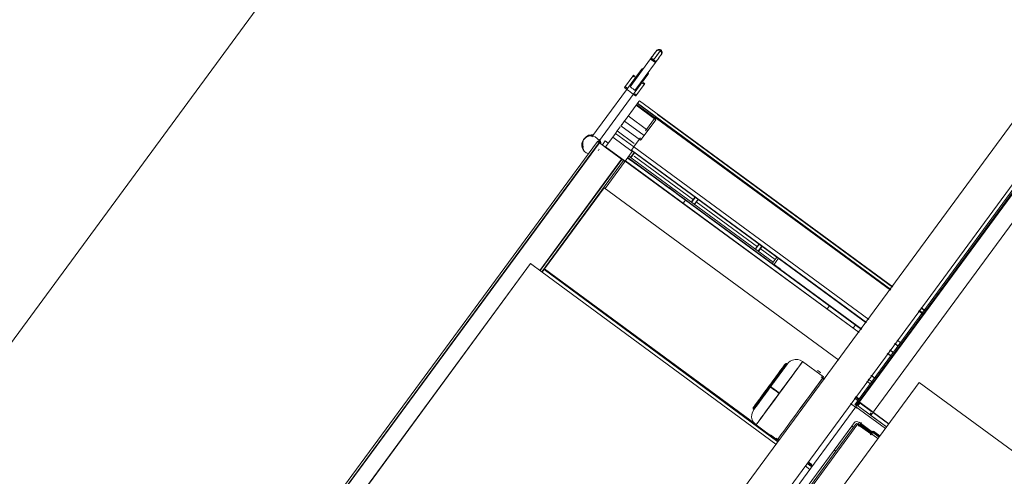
# Model space of a CAD drawing. Header units: metres. Extents: x 135583 to 135939, y 457896 to 458258.
# Tile 202 of 256: x 135781.67 to 135784.1, y 457902 to 457903.13. Entities that reach past the tile are written whole.
import ezdxf

# ---------------------------------------------------------------- set-up
doc = ezdxf.new("R2010")
doc.units = ezdxf.units.M
doc.linetypes.add('Hidden', pattern=[4, 2, -2])
doc.layers.add('NIEUWE INSTALLATIE', color=250, linetype='Continuous', lineweight=0)

msp = doc.modelspace()

# ---------------------------------------------------------------- linework, layer by layer
at = {"layer": 'NIEUWE INSTALLATIE'}
for p, q in [((135779.0874, 457898.8427), (135787.5244, 457910.3266)), ((135779.0874, 457898.8427), (135787.5244, 457910.3266)), ((135785.3893, 457904.6065), (135783.4546, 457901.9732)), ((135783.5271, 457901.9199), (135785.4618, 457904.5532)), ((135783.226, 457903.0317), (135783.1756, 457902.9632)), ((135783.2036, 457903.0055), (135783.0815, 457902.8394)), ((135783.1877, 457902.9543), (135783.2381, 457903.0228)), ((135783.2052, 457903.0077), (135783.2036, 457903.0056)), ((135783.0977, 457902.8275), (135783.2197, 457902.9937)), ((135783.1825, 457902.9894), (135783.1618, 457902.9612)), ((135783.1841, 457902.9916), (135783.1825, 457902.9895)), ((135783.2198, 457902.9937), (135783.2213, 457902.9959)), ((135783.19, 457902.9405), (135783.2107, 457902.9687)), ((135783.2107, 457902.9687), (135783.2123, 457902.9709)), ((135783.162, 457902.8787), (135783.1905, 457902.9175)), ((135783.1905, 457902.9175), (135783.2388, 457902.882)), ((135783.1938, 457902.9221), (135783.1918, 457902.9193)), ((135783.1918, 457902.9194), (135783.2402, 457902.8839)), ((135783.194, 457902.9223), (135783.1938, 457902.9221)), ((135783.1938, 457902.9221), (135783.8178, 457902.4636)), ((135783.194, 457902.9223), (135783.1987, 457902.9287)), ((135783.818, 457902.4638), (135783.194, 457902.9223)), ((135783.8228, 457902.4703), (135783.1987, 457902.9287)), ((135783.2194, 457902.8556), (135783.171, 457902.8911)), ((135783.2388, 457902.882), (135783.2103, 457902.8432)), ((135783.2134, 457902.8542), (135783.2381, 457902.8878)), ((135783.817, 457902.4625), (135783.2381, 457902.8878)), ((135783.2409, 457902.8849), (135783.8166, 457902.4619)), ((135783.2432, 457902.8948), (135783.8222, 457902.4694)), ((135783.1516, 457902.8646), (135783.1441, 457902.8544)), ((135783.1619, 457902.8787), (135783.1533, 457902.8669)), ((135783.1533, 457902.8669), (135783.2016, 457902.8314)), ((135783.162, 457902.8787), (135783.2103, 457902.8432)), ((135783.0618, 457902.8335), (135783.0613, 457902.8329)), ((135783.0634, 457902.8357), (135783.0629, 457902.8351)), ((135783.1329, 457902.8392), (135783.1152, 457902.8151)), ((135783.1395, 457902.8482), (135783.1329, 457902.8392)), ((135783.1812, 457902.8036), (135783.1329, 457902.8392)), ((135783.1441, 457902.8544), (135783.1395, 457902.8482)), ((135783.1395, 457902.8482), (135783.1846, 457902.815)), ((135783.1859, 457902.8237), (135783.1441, 457902.8544)), ((135783.1859, 457902.8167), (135783.2011, 457902.8374)), ((135783.2016, 457902.8314), (135783.2103, 457902.8431)), ((135783.2043, 457902.835), (135783.2016, 457902.8314)), ((135779.5429, 457897.9933), (135783.0953, 457902.8285)), ((135783.0993, 457902.8255), (135779.547, 457897.9903)), ((135779.5478, 457897.9897), (135783.1001, 457902.8249)), ((135783.0953, 457902.8286), (135783.0956, 457902.8289)), ((135783.0991, 457902.8084), (135783.0996, 457902.8091)), ((135783.1001, 457902.8249), (135783.1549, 457902.7847)), ((135783.1004, 457902.8253), (135783.1552, 457902.7851)), ((135783.1077, 457902.82), (135783.1147, 457902.8296)), ((135783.1146, 457902.8143), (135783.163, 457902.7787)), ((135783.1219, 457902.8243), (135783.1147, 457902.8296)), ((135783.1152, 457902.8151), (135783.1635, 457902.7796)), ((135783.1789, 457902.8072), (135783.1848, 457902.8152)), ((135783.1789, 457902.8072), (135783.1848, 457902.8152)), ((135783.7636, 457902.39), (135783.1848, 457902.8152)), ((135782.9536, 457902.5107), (135783.1549, 457902.7847)), ((135783.0975, 457902.8062), (135783.098, 457902.8069)), ((135783.1635, 457902.7796), (135783.1812, 457902.8036)), ((135783.2729, 457902.7126), (135783.1699, 457902.7883)), ((135783.7459, 457902.3659), (135783.1703, 457902.7887)), ((135783.5279, 457902.5307), (135783.1725, 457902.7918)), ((135783.1765, 457902.7888), (135783.1859, 457902.8015)), ((135783.1774, 457902.7882), (135783.1859, 457902.7998)), ((135783.7577, 457902.3819), (135783.1789, 457902.8072)), ((135783.7577, 457902.3819), (135783.1789, 457902.8072)), ((135783.1812, 457902.8036), (135783.1817, 457902.8043)), ((135783.1817, 457902.8043), (135783.7573, 457902.3814)), ((135783.1836, 457902.7973), (135783.1845, 457902.7979)), ((135783.332, 457902.6845), (135783.1859, 457902.7919)), ((135782.9544, 457902.5101), (135783.1557, 457902.7841)), ((135783.1598, 457902.7811), (135782.9584, 457902.5071)), ((135783.1635, 457902.7796), (135783.1143, 457902.7125)), ((135783.1587, 457902.7826), (135783.16, 457902.7815)), ((135783.16, 457902.7815), (135783.1598, 457902.7812)), ((135783.16, 457902.7814), (135783.1632, 457902.7791)), ((135783.163, 457902.7787), (135783.1635, 457902.7796)), ((135783.7395, 457902.3573), (135783.164, 457902.7801)), ((135783.7398, 457902.3577), (135783.1643, 457902.7805)), ((135784.1593, 457902.7566), (135783.7335, 457902.1772)), ((135784.1504, 457902.7531), (135783.7354, 457902.1881)), ((135783.7386, 457902.1874), (135784.1536, 457902.7524)), ((135782.9648, 457902.5141), (135783.1118, 457902.7142)), ((135783.1118, 457902.7142), (135783.6897, 457902.2897)), ((135783.2722, 457902.7147), (135783.2718, 457902.7141)), ((135783.288, 457902.7023), (135783.2718, 457902.7141)), ((135783.2883, 457902.7028), (135783.2722, 457902.7147)), ((135783.7674, 457902.1523), (135784.1931, 457902.7318)), ((135783.2883, 457902.7028), (135783.288, 457902.7023)), ((135783.336, 457902.6917), (135783.3264, 457902.6787)), ((135783.3272, 457902.6781), (135783.3368, 457902.6911)), ((135783.3336, 457902.6884), (135783.3332, 457902.6874)), ((135783.3061, 457902.6763), (135783.3118, 457902.684)), ((135783.3118, 457902.684), (135783.7455, 457902.3654)), ((135783.3337, 457902.6733), (135783.3433, 457902.6864)), ((135783.3345, 457902.6728), (135783.3441, 457902.6858)), ((135783.4891, 457902.5691), (135783.3384, 457902.6798)), ((135783.3408, 457902.6818), (135783.3416, 457902.6824)), ((135783.4932, 457902.5763), (135783.4836, 457902.5632)), ((135783.4844, 457902.5626), (135783.494, 457902.5757)), ((135783.4907, 457902.5729), (135783.4904, 457902.5719)), ((135783.4908, 457902.5579), (135783.5004, 457902.571)), ((135783.4917, 457902.5573), (135783.5012, 457902.5704)), ((135783.4979, 457902.5664), (135783.4988, 457902.567)), ((135783.5327, 457902.5371), (135783.4956, 457902.5643)), ((135783.5327, 457902.5371), (135783.5375, 457902.5437)), ((135781.7467, 457900.9156), (135782.9308, 457902.5274)), ((135781.7468, 457900.9156), (135782.9309, 457902.5273)), ((135782.9308, 457902.5274), (135782.9592, 457902.5065)), ((135782.9308, 457902.5274), (135782.9309, 457902.5273)), ((135783.5255, 457902.5274), (135783.5279, 457902.5307)), ((135783.5279, 457902.5307), (135783.5327, 457902.5371)), ((135783.5415, 457902.5408), (135783.5297, 457902.5247)), ((135783.5301, 457902.5252), (135783.5297, 457902.5247)), ((135783.5458, 457902.5128), (135783.5297, 457902.5247)), ((135783.5462, 457902.5134), (135783.5301, 457902.5252)), ((135782.9639, 457902.5129), (135782.9592, 457902.5065)), ((135782.9592, 457902.5065), (135783.5347, 457902.0821)), ((135782.9648, 457902.5141), (135782.9639, 457902.5129)), ((135782.9639, 457902.5129), (135783.5394, 457902.0885)), ((135783.4865, 457902.1308), (135782.9648, 457902.5141)), ((135783.4865, 457902.1308), (135782.9648, 457902.5141)), ((135783.5462, 457902.5134), (135783.5458, 457902.5128)), ((135783.6664, 457902.4235), (135783.6607, 457902.4158)), ((135783.6669, 457902.4243), (135783.6664, 457902.4235)), ((135783.7314, 457902.3769), (135783.6669, 457902.4243)), ((135783.886, 457902.4109), (135783.8969, 457902.4029)), ((135783.8973, 457902.4035), (135783.8864, 457902.4115)), ((135783.8872, 457902.4126), (135783.8981, 457902.4046)), ((135783.8983, 457902.4048), (135783.8874, 457902.4128)), ((135783.8915, 457902.4185), (135783.9025, 457902.4105)), ((135783.9031, 457902.4113), (135783.8921, 457902.4193)), ((135783.7308, 457902.3762), (135783.7252, 457902.3685)), ((135783.7314, 457902.3769), (135783.7308, 457902.3762)), ((135783.2247, 457902.3221), (135783.218, 457902.327)), ((135783.8268, 457902.3303), (135783.836, 457902.3236)), ((135783.8364, 457902.3241), (135783.8272, 457902.3309)), ((135783.8364, 457902.3241), (135783.8272, 457902.3309)), ((135783.8423, 457902.3322), (135783.8331, 457902.3389)), ((135783.8182, 457902.2994), (135783.809, 457902.3062)), ((135783.8186, 457902.2998), (135783.8094, 457902.3066)), ((135783.815, 457902.3143), (135783.8242, 457902.3075)), ((135783.8246, 457902.3081), (135783.8154, 457902.3148)), ((135783.5626, 457902.2797), (135783.5617, 457902.2804)), ((135783.5869, 457902.2674), (135783.5927, 457902.2753)), ((135783.5927, 457902.2753), (135783.6005, 457902.286)), ((135783.6522, 457902.248), (135783.6005, 457902.286)), ((135783.5482, 457902.2602), (135783.5504, 457902.2631)), ((135783.5715, 457902.2465), (135783.5869, 457902.2674)), ((135783.7688, 457902.2514), (135783.778, 457902.2447)), ((135783.7753, 457902.2475), (135783.7692, 457902.252)), ((135783.7697, 457902.2517), (135783.7713, 457902.2505)), ((135783.7706, 457902.251), (135783.7703, 457902.2506)), ((135783.7708, 457902.2509), (135783.7705, 457902.2505)), ((135783.8873, 457902.2344), (135783.5147, 457901.7274)), ((135783.5296, 457902.239), (135783.5293, 457902.2392)), ((135783.5528, 457902.221), (135783.5624, 457902.2341)), ((135783.5624, 457902.2341), (135783.5715, 457902.2465)), ((135783.5945, 457902.1694), (135783.6522, 457902.248)), ((135783.6463, 457902.2485), (135783.6465, 457902.2487)), ((135783.6463, 457902.2484), (135783.6465, 457902.2487)), ((135783.6544, 457902.2425), (135783.6463, 457902.2485)), ((135783.6543, 457902.2425), (135783.6463, 457902.2484)), ((135783.6549, 457902.2425), (135783.6465, 457902.2487)), ((135783.6467, 457902.249), (135783.6469, 457902.2492)), ((135783.649, 457902.2452), (135783.6498, 457902.2448)), ((135783.6498, 457902.2447), (135783.6543, 457902.2425)), ((135783.7587, 457902.2377), (135783.7679, 457902.2309)), ((135783.7623, 457902.2425), (135783.7715, 457902.2358)), ((135783.7708, 457902.2508), (135783.7705, 457902.2504)), ((135783.7713, 457902.2505), (135783.771, 457902.2501)), ((135783.7734, 457902.249), (135783.7711, 457902.2507)), ((135783.7717, 457902.2502), (135783.7714, 457902.2498)), ((135783.7719, 457902.2501), (135783.7716, 457902.2497)), ((135783.7724, 457902.2497), (135783.7721, 457902.2493)), ((135783.7726, 457902.2489), (135783.7729, 457902.2494)), ((135783.7734, 457902.249), (135783.7731, 457902.2486)), ((135783.7751, 457902.2478), (135783.7734, 457902.249)), ((135783.7738, 457902.2486), (135783.7736, 457902.2482)), ((135783.7736, 457902.2482), (135783.7739, 457902.2486)), ((135783.7737, 457902.2481), (135783.774, 457902.2485)), ((135783.7737, 457902.2481), (135783.774, 457902.2485)), ((135783.7739, 457902.248), (135783.7742, 457902.2484)), ((135783.7741, 457902.2478), (135783.7744, 457902.2482)), ((135783.7742, 457902.2477), (135783.7745, 457902.2481)), ((135783.7744, 457902.2476), (135783.7747, 457902.248)), ((135783.7747, 457902.248), (135783.7754, 457902.2475)), ((135783.7751, 457902.2478), (135783.7748, 457902.2474)), ((135783.7751, 457902.2477), (135783.7749, 457902.2473)), ((135783.7753, 457902.2476), (135783.775, 457902.2472)), ((135783.7753, 457902.2475), (135783.7751, 457902.2477)), ((135783.7751, 457902.2471), (135783.7754, 457902.2475)), ((135783.7756, 457902.2474), (135783.7753, 457902.247)), ((135783.7754, 457902.2475), (135783.7768, 457902.2465)), ((135783.7759, 457902.2471), (135783.7756, 457902.2467)), ((135783.7764, 457902.2468), (135783.7761, 457902.2464)), ((135783.7766, 457902.2466), (135783.7763, 457902.2462)), ((135783.7765, 457902.2461), (135783.7768, 457902.2465)), ((135783.7765, 457902.2461), (135783.7768, 457902.2465)), ((135783.7765, 457902.2461), (135783.7768, 457902.2465)), ((135783.7768, 457902.2465), (135783.7765, 457902.2461)), ((135783.7768, 457902.2465), (135783.7768, 457902.2465)), ((135783.7768, 457902.2465), (135783.7768, 457902.2465)), ((135783.7784, 457902.2452), (135783.7768, 457902.2464)), ((135783.8873, 457902.2344), (135784.2741, 457901.9502)), ((135783.5091, 457902.2118), (135783.5191, 457902.2254)), ((135783.5091, 457902.2118), (135783.5094, 457902.2116)), ((135783.5266, 457902.1854), (135783.5428, 457902.2074)), ((135783.5428, 457902.2074), (135783.5527, 457902.221)), ((135783.7184, 457902.1828), (135783.7339, 457902.1715)), ((135783.7283, 457902.1962), (135783.7375, 457902.1895)), ((135783.7291, 457902.1796), (135783.7354, 457902.1881)), ((135783.7307, 457902.1784), (135783.7291, 457902.1796)), ((135783.7301, 457902.1987), (135783.7393, 457902.1919)), ((135783.737, 457902.1869), (135783.7307, 457902.1784)), ((135783.7312, 457902.2002), (135783.7403, 457902.1934)), ((135783.7434, 457902.1855), (135783.7367, 457902.1765)), ((135783.8127, 457902.1329), (135783.7386, 457902.1874)), ((135783.7421, 457902.1837), (135783.7711, 457902.1624)), ((135783.4795, 457902.1686), (135783.4804, 457902.1679)), ((135783.4805, 457902.168), (135783.4804, 457902.1679)), ((135783.4804, 457902.1679), (135783.4804, 457902.1679)), ((135783.4835, 457902.172), (135783.485, 457902.1741)), ((135783.5604, 457901.9415), (135783.7317, 457902.1746)), ((135783.7335, 457902.1771), (135783.7317, 457902.1746)), ((135783.7317, 457902.1746), (135783.8042, 457902.1213)), ((135783.7658, 457902.1552), (135783.7367, 457902.1765)), ((135783.8069, 457902.125), (135783.7367, 457902.1765)), ((135783.7658, 457902.1552), (135783.7689, 457902.1594)), ((135783.7752, 457902.1594), (135783.8122, 457902.1322)), ((135783.4858, 457902.1298), (135783.4908, 457902.1367)), ((135783.4865, 457902.1307), (135783.4858, 457902.1298)), ((135783.4858, 457902.1298), (135783.5375, 457902.0919)), ((135783.4908, 457902.1367), (135783.4996, 457902.1486)), ((135783.613, 457901.9641), (135783.7368, 457902.1326)), ((135783.7216, 457902.1271), (135783.7274, 457902.1351)), ((135783.7315, 457902.1321), (135783.7256, 457902.1241)), ((135783.7368, 457902.1326), (135783.786, 457902.0965)), ((135783.7886, 457902.1001), (135783.7395, 457902.1363)), ((135783.743, 457902.1309), (135783.7704, 457902.1108)), ((135783.8069, 457902.125), (135783.7682, 457902.1534)), ((135783.6782, 457902.068), (135783.7216, 457902.1271)), ((135783.7256, 457902.1241), (135783.6822, 457902.065)), ((135783.7216, 457902.1271), (135783.7256, 457902.1241)), ((135783.7408, 457902.128), (135783.7682, 457902.1079)), ((135783.7416, 457902.1291), (135783.769, 457902.109)), ((135783.7671, 457902.1063), (135783.7672, 457902.1064)), ((135783.7671, 457902.1063), (135783.7687, 457902.1051)), ((135783.7707, 457902.1112), (135783.7673, 457902.1066)), ((135783.7687, 457902.1051), (135783.7745, 457902.113)), ((135783.7729, 457902.1142), (135783.7707, 457902.1112)), ((135783.7745, 457902.113), (135783.7729, 457902.1142)), ((135783.7893, 457902.101), (135783.774, 457902.1123)), ((135783.7745, 457902.113), (135783.7753, 457902.1141)), ((135783.7898, 457902.1018), (135783.7745, 457902.113)), ((135783.7906, 457902.1029), (135783.7753, 457902.1141)), ((135783.5411, 457902.0907), (135783.5216, 457902.1051)), ((135783.5411, 457902.0907), (135783.5216, 457902.1051)), ((135783.5352, 457902.0972), (135783.5421, 457902.0921)), ((135783.5523, 457901.8967), (135783.6782, 457902.068)), ((135783.5563, 457901.8937), (135783.6822, 457902.065)), ((135783.6822, 457902.065), (135783.6782, 457902.068)), ((135783.6118, 457902.0352), (135783.6231, 457902.0268)), ((135783.6248, 457902.0292), (135783.6135, 457902.0375)), ((135783.6248, 457902.0292), (135783.6135, 457902.0375)), ((135783.6145, 457902.0389), (135783.6233, 457902.0324)), ((135783.607, 457902.0287), (135783.6183, 457902.0204))]:
    msp.add_line(p, q, dxfattribs=at)
at = {"layer": 'NIEUWE INSTALLATIE', "linetype": 'Hidden'}
msp.add_line((135786.5738, 457908.3574), (135779.1729, 457898.2838), dxfattribs=at)
at = {"layer": 'NIEUWE INSTALLATIE', "flags": 128}
for points in [[(135783.2382, 457903.0483), (135783.2385, 457903.0487), (135783.2396, 457903.0502), (135783.2404, 457903.0514), (135783.2409, 457903.052), (135783.2409, 457903.0521), (135783.2405, 457903.0516), (135783.2398, 457903.0505), (135783.2387, 457903.0491), (135783.2382, 457903.0483)], [(135783.2499, 457903.0516), (135783.2483, 457903.0524), (135783.2467, 457903.0529), (135783.2449, 457903.053), (135783.2432, 457903.0527), (135783.2416, 457903.052), (135783.2402, 457903.051), (135783.2394, 457903.05)], [(135783.2515, 457903.0538), (135783.2499, 457903.0546), (135783.2483, 457903.0551), (135783.2465, 457903.0552), (135783.2448, 457903.0549), (135783.2432, 457903.0542), (135783.2418, 457903.0531), (135783.241, 457903.0522)], [(135783.2499, 457903.0516), (135783.2511, 457903.0504), (135783.2521, 457903.0489), (135783.2527, 457903.0473), (135783.2529, 457903.0456), (135783.2527, 457903.0439), (135783.2521, 457903.0422), (135783.2515, 457903.0411)], [(135783.2515, 457903.0538), (135783.2527, 457903.0526), (135783.2537, 457903.0511), (135783.2543, 457903.0495), (135783.2545, 457903.0478), (135783.2543, 457903.046), (135783.2537, 457903.0444), (135783.2531, 457903.0433)], [(135783.2261, 457903.032), (135783.2277, 457903.0341), (135783.2296, 457903.0367), (135783.2319, 457903.0397), (135783.2343, 457903.0431), (135783.2369, 457903.0465), (135783.238, 457903.0481), (135783.2388, 457903.0492), (135783.2393, 457903.0499), (135783.2393, 457903.0499), (135783.2389, 457903.0494), (135783.2382, 457903.0483), (135783.2371, 457903.0469), (135783.2359, 457903.0453), (135783.2332, 457903.0416), (135783.2306, 457903.038), (135783.2278, 457903.0343), (135783.2269, 457903.033), (135783.226, 457903.0317)], [(135783.2381, 457903.0228), (135783.2397, 457903.025), (135783.2416, 457903.0276), (135783.2438, 457903.0306), (135783.2463, 457903.0341), (135783.2488, 457903.0375), (135783.25, 457903.0391), (135783.2509, 457903.0403), (135783.2514, 457903.041), (135783.2514, 457903.0411), (135783.2511, 457903.0406), (135783.2503, 457903.0395), (135783.2493, 457903.0381), (135783.2481, 457903.0365), (135783.2454, 457903.0329), (135783.2428, 457903.0294), (135783.2401, 457903.0256), (135783.2392, 457903.0243), (135783.2382, 457903.0231)], [(135783.2509, 457903.0403), (135783.2516, 457903.0412), (135783.2525, 457903.0424), (135783.253, 457903.0431), (135783.253, 457903.0432), (135783.2527, 457903.0427), (135783.2519, 457903.0417), (135783.2509, 457903.0403)], [(135783.5186, 457902.2266), (135783.5273, 457902.2384), (135783.5346, 457902.2485), (135783.5409, 457902.257), (135783.5464, 457902.2645), (135783.5511, 457902.2709), (135783.5546, 457902.2757), (135783.555, 457902.2761), (135783.5553, 457902.2766), (135783.5556, 457902.277), (135783.5559, 457902.2774), (135783.5574, 457902.2795), (135783.5575, 457902.2796), (135783.5562, 457902.2779), (135783.5538, 457902.2746), (135783.5534, 457902.274), (135783.5502, 457902.2696), (135783.5466, 457902.2648), (135783.5395, 457902.255), (135783.5387, 457902.2539), (135783.5378, 457902.2528), (135783.5345, 457902.2482), (135783.5328, 457902.246), (135783.532, 457902.2448), (135783.5311, 457902.2436), (135783.5302, 457902.2424), (135783.5293, 457902.2411), (135783.5284, 457902.2399), (135783.5274, 457902.2387), (135783.5265, 457902.2374), (135783.5256, 457902.2361), (135783.5247, 457902.2349), (135783.5237, 457902.2336), (135783.5228, 457902.2323), (135783.5218, 457902.2311), (135783.5209, 457902.2298), (135783.52, 457902.2285), (135783.519, 457902.2272), (135783.518, 457902.2258)], [(135783.5577, 457902.2798), (135783.5577, 457902.2799), (135783.5581, 457902.2803), (135783.5586, 457902.2806), (135783.559, 457902.2808), (135783.5594, 457902.2809), (135783.5602, 457902.281), (135783.5606, 457902.2809), (135783.5613, 457902.2807), (135783.5617, 457902.2804)], [(135783.6005, 457902.286), (135783.5948, 457902.2892), (135783.5884, 457902.2909), (135783.5818, 457902.2911), (135783.5754, 457902.2896), (135783.5695, 457902.2866), (135783.5657, 457902.2834), (135783.563, 457902.2803)], [(135783.6498, 457902.2448), (135783.6506, 457902.2444), (135783.6513, 457902.2441)], [(135783.6513, 457902.2441), (135783.6521, 457902.2437), (135783.6528, 457902.2433)], [(135783.7729, 457902.2493), (135783.7723, 457902.2498), (135783.7717, 457902.2502)], [(135783.7724, 457902.2497), (135783.7726, 457902.2495), (135783.7729, 457902.2493)], [(135783.7728, 457902.2491), (135783.7728, 457902.2492), (135783.7729, 457902.2493)], [(135783.518, 457902.2258), (135783.5176, 457902.2253), (135783.5112, 457902.2166), (135783.5103, 457902.2153), (135783.5028, 457902.2051), (135783.5019, 457902.2039), (135783.4957, 457902.1954), (135783.4949, 457902.1944), (135783.4941, 457902.1933), (135783.4888, 457902.1861), (135783.4844, 457902.1801), (135783.484, 457902.1795), (135783.4809, 457902.1753), (135783.4792, 457902.1731), (135783.479, 457902.1727), (135783.4791, 457902.1728), (135783.4803, 457902.1746), (135783.4827, 457902.1778), (135783.4859, 457902.1821), (135783.4865, 457902.1829), (135783.4941, 457902.1932), (135783.4948, 457902.1943), (135783.4999, 457902.2012), (135783.5007, 457902.2023), (135783.5016, 457902.2035), (135783.5025, 457902.2047), (135783.5033, 457902.2058), (135783.5042, 457902.207), (135783.5051, 457902.2082), (135783.506, 457902.2095), (135783.5069, 457902.2107), (135783.5078, 457902.2119), (135783.5087, 457902.2132), (135783.5096, 457902.2144), (135783.5105, 457902.2157), (135783.5115, 457902.2169), (135783.5124, 457902.2182), (135783.5133, 457902.2195), (135783.5143, 457902.2208), (135783.5152, 457902.222), (135783.5162, 457902.2233), (135783.5171, 457902.2246), (135783.518, 457902.2258)], [(135783.4801, 457902.1674), (135783.4768, 457902.1617), (135783.4751, 457902.1553), (135783.475, 457902.1487), (135783.4765, 457902.1422), (135783.4795, 457902.1364), (135783.4826, 457902.1326), (135783.4858, 457902.1298)], [(135783.4795, 457902.1686), (135783.4791, 457902.1689), (135783.4788, 457902.1694), (135783.4786, 457902.1698), (135783.4784, 457902.1704), (135783.4784, 457902.1709), (135783.4784, 457902.1714), (135783.4785, 457902.172), (135783.4788, 457902.1724), (135783.4789, 457902.1726)], [(135783.7396, 457902.1263), (135783.7394, 457902.1265), (135783.7393, 457902.1266), (135783.7391, 457902.1267), (135783.739, 457902.1269), (135783.7388, 457902.127), (135783.7387, 457902.1271), (135783.7386, 457902.1273), (135783.7385, 457902.1275), (135783.7384, 457902.1276), (135783.7383, 457902.1278), (135783.7382, 457902.128), (135783.7381, 457902.1282), (135783.738, 457902.1283), (135783.7379, 457902.1285), (135783.7378, 457902.1287), (135783.7378, 457902.1289), (135783.7377, 457902.1291), (135783.7377, 457902.1293), (135783.7376, 457902.1295), (135783.7376, 457902.1297), (135783.7376, 457902.1299), (135783.7376, 457902.1301), (135783.7375, 457902.1303), (135783.7375, 457902.1305), (135783.7376, 457902.1307), (135783.7376, 457902.1309), (135783.7376, 457902.1311), (135783.7376, 457902.1313), (135783.7377, 457902.1315), (135783.7377, 457902.1317), (135783.7378, 457902.1319), (135783.7378, 457902.132), (135783.7379, 457902.1322), (135783.738, 457902.1324), (135783.7381, 457902.1326), (135783.7382, 457902.1328), (135783.7382, 457902.1329)], [(135783.7388, 457902.1337), (135783.739, 457902.1339), (135783.7391, 457902.134), (135783.7393, 457902.1341), (135783.7394, 457902.1343), (135783.7396, 457902.1344), (135783.7397, 457902.1345), (135783.7399, 457902.1346), (135783.7401, 457902.1347), (135783.7403, 457902.1348), (135783.7404, 457902.1349), (135783.7406, 457902.135), (135783.7408, 457902.135), (135783.741, 457902.1351), (135783.7412, 457902.1352), (135783.7414, 457902.1352), (135783.7416, 457902.1353), (135783.7418, 457902.1353), (135783.742, 457902.1353), (135783.7422, 457902.1353), (135783.7424, 457902.1354), (135783.7426, 457902.1354), (135783.7428, 457902.1354), (135783.743, 457902.1353), (135783.7432, 457902.1353), (135783.7434, 457902.1353), (135783.7436, 457902.1353), (135783.7437, 457902.1352), (135783.7439, 457902.1352), (135783.7441, 457902.1351), (135783.7443, 457902.135), (135783.7445, 457902.135), (135783.7447, 457902.1349), (135783.7449, 457902.1348), (135783.745, 457902.1347), (135783.7452, 457902.1346), (135783.7454, 457902.1345), (135783.7455, 457902.1344)]]:
    msp.add_lwpolyline(points, dxfattribs=at)
at = {"layer": 'NIEUWE INSTALLATIE'}
for centre, major_axis, ratio, start_param, end_param in [((135783.232, 457903.0273), (-0.00604, 0.00444), 0.006746, 4.712389, 6.283185), ((135783.232, 457903.0273), (-0.00604, 0.00444), 0.006745, 0.000006, 1.570796), ((135783.2322, 457903.0275), (-0.00604, 0.00444), 0.006745, 0, 1.570796), ((135783.2322, 457903.0275), (-0.00604, 0.00444), 0.006746, 4.712389, 6.28318), ((135783.2336, 457903.0295), (-0.00604, 0.00444), 0.006745, 0.000005, 1.570796), ((135783.2336, 457903.0295), (-0.00604, 0.00444), 0.006745, 4.712389, 6.283185), ((135783.2338, 457903.0297), (-0.00604, 0.00444), 0.006746, 4.712389, 6.28318), ((135783.2338, 457903.0297), (-0.00604, 0.00444), 0.006745, 0, 1.570796), ((135783.232, 457903.0273), (-0.00604, 0.00444), 0.006746, 3.141593, 4.712389), ((135783.232, 457903.0273), (-0.00604, 0.00444), 0.006745, 1.570796, 3.141585), ((135783.2322, 457903.0275), (-0.00604, 0.00444), 0.006745, 3.141598, 4.712389), ((135783.2322, 457903.0275), (-0.00604, 0.00444), 0.006745, 1.570796, 3.141593), ((135783.2336, 457903.0295), (-0.00604, 0.00444), 0.006745, 3.141593, 4.712389), ((135783.2336, 457903.0295), (-0.00604, 0.00444), 0.006745, 1.570796, 3.141588), ((135783.2338, 457903.0297), (-0.00604, 0.00444), 0.006746, 3.141599, 4.712389), ((135783.2338, 457903.0297), (-0.00604, 0.00444), 0.006745, 1.570796, 3.141593), ((135783.2117, 457902.9996), (-0.00806, 0.00592), 0.006745, 5.759586, 6.806783), ((135783.2133, 457903.0018), (-0.00806, 0.00592), 0.006745, 5.759585, 6.806783), ((135783.1966, 457902.9791), (-0.0141, 0.0104), 0.006745, 5.497787, 7.068583), ((135783.1982, 457902.9812), (-0.0141, 0.0104), 0.006745, 5.497787, 7.068583), ((135783.2117, 457902.9996), (-0.00806, 0.00592), 0.006745, 2.617994, 3.665191), ((135783.2133, 457903.0018), (-0.00806, 0.00592), 0.006745, 2.617994, 3.665192), ((135783.1759, 457902.9508), (-0.0141, 0.0104), 0.006745, 5.497787, 7.853982), ((135783.1775, 457902.953), (-0.0141, 0.0104), 0.006745, 5.497787, 7.068584), ((135783.1817, 457902.9588), (-0.00604, 0.00444), 0.006746, 5.235987, 6.283185), ((135783.1817, 457902.9588), (-0.00604, 0.00444), 0.006745, 6.283185, 9.424779), ((135783.1817, 457902.9588), (-0.00604, 0.00444), 0.006746, 3.141593, 4.18879), ((135783.1966, 457902.9791), (-0.0141, 0.0104), 0.006745, 2.356195, 3.926991), ((135783.1982, 457902.9812), (-0.0141, 0.0104), 0.006745, 2.356195, 3.926991), ((135783.1759, 457902.9508), (-0.0141, 0.0104), 0.006745, 1.570796, 3.92699), ((135783.1775, 457902.953), (-0.0141, 0.0104), 0.006745, 2.356194, 3.926991), ((135783.0794, 457902.8196), (-0.0181, 0.0133), 0.999977, 0.000035, 1.88499), ((135783.0799, 457902.8202), (-0.0181, 0.0133), 0.999977, 6.283137, 7.470203), ((135783.0794, 457902.8196), (-0.0181, 0.0133), 0.999977, 4.032641, 6.283256), ((135783.0799, 457902.8202), (-0.0181, 0.0133), 0.999977, 5.121975, 6.283255), ((135783.081, 457902.8217), (-0.0181, 0.0133), 0.999977, 5.121855, 6.283134), ((135783.0815, 457902.8224), (-0.0181, 0.0133), 0.999977, 5.121906, 6.283185), ((135783.081, 457902.8217), (-0.0181, 0.0133), 0.999977, 3.860702, 4.302951), ((135783.0815, 457902.8224), (-0.0181, 0.0133), 0.999977, 3.798408, 4.302882), ((135783.081, 457902.8217), (-0.0181, 0.0133), 0.999977, 0.23179, 1.024623), ((135783.0815, 457902.8224), (-0.0181, 0.0133), 0.999977, 0.301461, 0.955152), ((135783.1001, 457902.825), (-0.00484, 0.00355), 0.006745, 0, 1.570796), ((135783.1004, 457902.8253), (-0.00484, 0.00355), 0.006745, 4.712389, 6.283185), ((135783.0799, 457902.8202), (-0.0181, 0.0133), 0.999977, 4.005877, 4.302932), ((135783.1004, 457902.8253), (-0.000806, 0.000592), 0.006745, 4.712389, 6.283185), ((135783.1549, 457902.7847), (-0.00484, 0.00355), 0.006745, 1.570796, 2.356194), ((135783.1552, 457902.7851), (-0.000806, 0.000592), 0.006745, 3.141593, 4.712389), ((135783.1552, 457902.7851), (-0.00484, 0.00355), 0.006745, 3.141593, 4.712389), ((135783.3111, 457902.6831), (-0.1418, 0.1042), 0.006745, 4.712389, 6.283185), ((135783.3111, 457902.6831), (-0.1451, 0.1066), 0.006745, 5.478059, 6.021386), ((135783.5215, 457902.2238), (0.0411, 0.0559), 0.000001, 0.615968, 6.898676), ((135783.5206, 457902.2245), (0.0411, 0.0559), 0.000001, 0.622875, 6.283185), ((135783.5215, 457902.2238), (-0.0411, -0.0559), 0.000001, 0.006745, 5.504533), ((135783.5432, 457902.2079), (-0.0574, -0.0781), 0.000001, 0.577944, 5.290333), ((135783.5215, 457902.2238), (0.0411, 0.0559), 0.000001, 0, 1.242247), ((135783.5215, 457902.2238), (0.0411, 0.0559), 0.000001, 0, 0.847939), ((135783.5206, 457902.2245), (0.0411, 0.0559), 0.000001, 0.729738, 1.585878), ((135783.6409, 457902.2613), (-0.00383, 0.00281), 0.006745, 5.833946, 6.283185), ((135783.6409, 457902.2613), (-0.00383, 0.00281), 0.006745, 0, 1.570796), ((135783.6409, 457902.2613), (-0.00383, 0.00281), 0.006746, 4.079786, 5.344992), ((135783.6409, 457902.2613), (-0.00383, 0.00281), 0.006745, 1.570796, 3.141593), ((135783.6409, 457902.2613), (-0.00383, 0.00281), 0.006745, 3.141593, 3.59083), ((135783.776, 457902.247), (-0.0054, 0.00397), 0.006746, 6.0126, 6.346481), ((135783.7735, 457902.2489), (-0.0029, 0.00213), 0.006746, 0.030728, 0.389981), ((135783.7757, 457902.2472), (-0.00513, 0.00377), 0.006745, 5.605949, 6.003089), ((135783.5192, 457902.2255), (0.0101, 0.0137), 0.000001, 0.61549, 1.580336), ((135783.7722, 457902.2498), (-0.00157, 0.00115), 0.006745, 0.429265, 1.326705), ((135783.7736, 457902.2489), (-0.0026, 0.00191), 0.006745, 0.520291, 0.876788), ((135783.7722, 457902.2498), (-0.00381, 0.0028), 0.006746, 1.46924, 1.570796), ((135783.7729, 457902.2494), (-0.00151, 0.00111), 0.006746, 0.897955, 1.270175), ((135783.7722, 457902.2498), (-0.00381, 0.0028), 0.006745, 1.570796, 2.001889), ((135783.7757, 457902.2473), (-0.00186, 0.00137), 0.006746, 0.076964, 0.153927), ((135783.7747, 457902.248), (-0.000851, 0.000625), 0.006746, 0.152132, 0.533194), ((135783.7757, 457902.2473), (-0.00186, 0.00137), 0.006746, 6.121212, 6.202195), ((135783.7754, 457902.2475), (-0.00159, 0.00117), 0.006745, 5.798878, 6.122171), ((135783.7743, 457902.2482), (-0.000457, 0.000336), 0.006745, 0.548765, 1.188826), ((135783.7755, 457902.2474), (-0.00171, 0.00126), 0.006745, 5.344344, 5.787882), ((135783.7744, 457902.2482), (-0.00053, 0.00039), 0.006746, 1.208337, 1.570796), ((135783.7744, 457902.2482), (-0.00095, 0.000698), 0.006745, 1.578193, 1.908422), ((135783.7802, 457902.2439), (-0.0102, 0.0075), 0.006745, 5.23211, 5.304437), ((135783.7778, 457902.2458), (-0.00314, 0.00231), 0.006745, 0.502332, 0.547644), ((135783.5206, 457902.2245), (-0.0411, -0.0559), 0.000001, 4.720129, 7.076323), ((135783.5206, 457902.2245), (-0.0411, -0.0559), 0.000001, 4.719134, 6.283186), ((135783.5215, 457902.2238), (-0.0411, -0.0559), 0.000001, 5.073714, 5.111834), ((135783.5192, 457902.2255), (-0.0101, -0.0137), 0.000001, 4.723581, 5.503372), ((135783.7378, 457902.1863), (-0.00242, 0.00178), 0.438371, 4.712389, 6.283185), ((135783.7378, 457902.1863), (-0.000806, 0.000592), 0.438371, 4.712389, 6.283185), ((135783.7347, 457902.1297), (-0.00725, 0.00533), 0.898794, 4.712389, 6.283185), ((135783.7347, 457902.1297), (-0.00322, 0.00237), 0.898794, 4.712389, 6.283185), ((135783.7385, 457902.1333), (0.000296, 0.000403), 0.000001, 4.847683, 10.752152), ((135783.7385, 457902.1333), (-0.000296, -0.000403), 0.000001, 1.327297, 1.911429), ((135783.7425, 457902.1304), (0.00296, 0.00403), 0.000001, 2.737842, 4.969532), ((135783.6153, 457902.0332), (-0.0121, 0.0089), 0.006745, 1.570796, 2.311277), ((135783.6153, 457902.0332), (-0.0121, 0.0089), 0.006745, 3.971908, 4.712389)]:
    msp.add_ellipse(centre, major_axis=major_axis, ratio=ratio, start_param=start_param, end_param=end_param, dxfattribs=at)
for centre, major_axis in [((135783.1622, 457902.879), (-0.0089, -0.0121)), ((135783.5432, 457902.2079), (0.0574, 0.0781)), ((135783.5948, 457902.17), (0.0574, 0.0781))]:
    msp.add_ellipse(centre, major_axis=major_axis, ratio=0.000001, dxfattribs=at)
for points, knots in [([(135783.2499, 457903.0516), (135783.2499, 457903.0516), (135783.2498, 457903.0515), (135783.2495, 457903.0511), (135783.2491, 457903.0505), (135783.2485, 457903.0497), (135783.2477, 457903.0487), (135783.2468, 457903.0475), (135783.2458, 457903.046), (135783.2446, 457903.0444), (135783.2433, 457903.0426), (135783.2419, 457903.0407), (135783.2404, 457903.0387), (135783.2383, 457903.0358), (135783.2354, 457903.0318), (135783.2331, 457903.0287), (135783.232, 457903.0272)], [0.5, 0.5, 0.5, 0.5, 0.53125, 0.5625, 0.59375, 0.625, 0.65625, 0.6875, 0.71875, 0.75, 0.78125, 0.8125, 0.84375, 0.875, 0.9375, 1, 1, 1, 1]), ([(135783.2405, 457903.0388), (135783.2405, 457903.0389), (135783.2411, 457903.0396), (135783.2421, 457903.041), (135783.2435, 457903.0429), (135783.2448, 457903.0446), (135783.2459, 457903.0463), (135783.247, 457903.0476), (135783.2478, 457903.0488), (135783.2486, 457903.0498), (135783.2492, 457903.0506), (135783.2496, 457903.0512), (135783.2498, 457903.0515), (135783.2499, 457903.0516), (135783.2499, 457903.0516)], [0.1540368, 0.1540368, 0.1540368, 0.1540368, 0.15625, 0.1875, 0.21875, 0.25, 0.28125, 0.3125, 0.34375, 0.375, 0.40625, 0.4375, 0.46875, 0.4979098, 0.4979098, 0.4979098, 0.4979098]), ([(135783.2515, 457903.0538), (135783.2515, 457903.0538), (135783.2514, 457903.0537), (135783.2511, 457903.0533), (135783.2507, 457903.0527), (135783.2503, 457903.0521), (135783.25, 457903.0517), (135783.2499, 457903.0517)], [0.5, 0.5, 0.5, 0.5, 0.53125, 0.5625, 0.59375, 0.625, 0.6312095, 0.6312095, 0.6312095, 0.6312095]), ([(135783.25, 457903.0517), (135783.25, 457903.0518), (135783.2503, 457903.0522), (135783.2508, 457903.0528), (135783.2512, 457903.0534), (135783.2514, 457903.0537), (135783.2515, 457903.0538), (135783.2515, 457903.0538)], [0.3656557, 0.3656557, 0.3656557, 0.3656557, 0.375, 0.40625, 0.4375, 0.46875, 0.4979098, 0.4979098, 0.4979098, 0.4979098]), ([(135783.5192, 457902.225), (135783.5218, 457902.2285), (135783.5273, 457902.2359), (135783.5341, 457902.2452), (135783.5389, 457902.2518), (135783.5423, 457902.2564), (135783.5456, 457902.2608), (135783.5484, 457902.2646), (135783.5509, 457902.268), (135783.553, 457902.271), (135783.5548, 457902.2733), (135783.5561, 457902.2751), (135783.557, 457902.2763), (135783.5574, 457902.2769), (135783.5574, 457902.2769), (135783.5569, 457902.2763), (135783.5562, 457902.2753), (135783.5552, 457902.2739), (135783.554, 457902.2722), (135783.5525, 457902.2702), (135783.5507, 457902.2678), (135783.5487, 457902.2651), (135783.5465, 457902.2621), (135783.5441, 457902.2588), (135783.5414, 457902.2552), (135783.5387, 457902.2514), (135783.5357, 457902.2474), (135783.5327, 457902.2433), (135783.5306, 457902.2404), (135783.5296, 457902.239)], [-1, -1, -1, -1, -0.9305556, -0.8611111, -0.8263889, -0.7916667, -0.7569444, -0.7222222, -0.6875, -0.6527778, -0.6180556, -0.5833333, -0.5486111, -0.5138889, -0.4791667, -0.4444444, -0.4166667, -0.3888889, -0.3611111, -0.3333333, -0.3055556, -0.2777778, -0.25, -0.2222222, -0.1944444, -0.1666667, -0.1388889, -0.1111111, -0.0848801, -0.0848801, -0.0848801, -0.0848801]), ([(135783.56, 457902.2762), (135783.56, 457902.2762), (135783.5606, 457902.277), (135783.5614, 457902.2782), (135783.5621, 457902.279), (135783.5623, 457902.2793)], [-0.61963367, -0.61963367, -0.61963367, -0.61963367, -0.61805556, -0.58333333, -0.55555556, -0.55555556, -0.55555556, -0.55555556]), ([(135783.5628, 457902.28), (135783.5628, 457902.2801), (135783.563, 457902.2803), (135783.563, 457902.2803), (135783.5628, 457902.28), (135783.5628, 457902.28)], [-0.52643428, -0.52643428, -0.52643428, -0.52643428, -0.51388889, -0.47916667, -0.46688894, -0.46688894, -0.46688894, -0.46688894]), ([(135783.5372, 457902.2451), (135783.5377, 457902.2459), (135783.5397, 457902.2485), (135783.5428, 457902.2528), (135783.5458, 457902.2569), (135783.5475, 457902.2592), (135783.5479, 457902.2598)], [-0.87481856, -0.87481856, -0.87481856, -0.87481856, -0.86111111, -0.82638889, -0.79166667, -0.77777778, -0.77777778, -0.77777778, -0.77777778]), ([(135783.5508, 457902.2637), (135783.5516, 457902.2648), (135783.5534, 457902.2672), (135783.5555, 457902.2701), (135783.5568, 457902.2719), (135783.5573, 457902.2725)], [-0.74849077, -0.74849077, -0.74849077, -0.74849077, -0.72222222, -0.6875, -0.66666667, -0.66666667, -0.66666667, -0.66666667]), ([(135783.5212, 457902.2235), (135783.5241, 457902.2274), (135783.5289, 457902.2339), (135783.5337, 457902.2404), (135783.5354, 457902.2428)], [-1, -1, -1, -1, -0.9305556, -0.8888889, -0.8888889, -0.8888889, -0.8888889]), ([(135783.5094, 457902.2116), (135783.5075, 457902.2089), (135783.5042, 457902.2045), (135783.5001, 457902.1989), (135783.4966, 457902.1942), (135783.4934, 457902.1898), (135783.4906, 457902.186), (135783.4881, 457902.1826), (135783.486, 457902.1797), (135783.4842, 457902.1773), (135783.4829, 457902.1755), (135783.482, 457902.1743), (135783.4816, 457902.1737), (135783.4816, 457902.1737), (135783.482, 457902.1743), (135783.4828, 457902.1754), (135783.4838, 457902.1767), (135783.485, 457902.1784), (135783.4865, 457902.1805), (135783.4883, 457902.1829), (135783.4903, 457902.1855), (135783.4925, 457902.1885), (135783.4949, 457902.1919), (135783.4976, 457902.1955), (135783.5003, 457902.1992), (135783.5033, 457902.2032), (135783.5064, 457902.2074), (135783.5096, 457902.2118), (135783.5139, 457902.2177), (135783.5172, 457902.2221), (135783.5192, 457902.225)], [-0.9109604, -0.9109604, -0.9109604, -0.9109604, -0.8611111, -0.8263889, -0.7916667, -0.7569444, -0.7222222, -0.6875, -0.6527778, -0.6180556, -0.5833333, -0.5486111, -0.5138889, -0.4791667, -0.4444444, -0.4166667, -0.3888889, -0.3611111, -0.3333333, -0.3055556, -0.2777778, -0.25, -0.2222222, -0.1944444, -0.1666667, -0.1388889, -0.1111111, -0.0833333, -0.0555556, 0, 0, 0, 0]), ([(135783.5071, 457902.2042), (135783.5082, 457902.2058), (135783.5106, 457902.209), (135783.5154, 457902.2155), (135783.5189, 457902.2203), (135783.5212, 457902.2235)], [-0.1111111, -0.1111111, -0.1111111, -0.1111111, -0.0833333, -0.0555556, 0, 0, 0, 0]), ([(135783.5192, 457902.225), (135783.519, 457902.2251), (135783.5187, 457902.2253), (135783.5184, 457902.2256), (135783.5182, 457902.2257), (135783.5181, 457902.2258), (135783.518, 457902.2258), (135783.518, 457902.2258), (135783.5181, 457902.2258), (135783.5182, 457902.2257), (135783.5184, 457902.2256), (135783.5186, 457902.2254), (135783.5189, 457902.2252), (135783.5192, 457902.2249), (135783.5197, 457902.2246), (135783.5201, 457902.2243), (135783.5203, 457902.2241)], [0, 0, 0, 0, 0.125, 0.1875, 0.25, 0.3125, 0.375, 0.4375, 0.5, 0.5625, 0.625, 0.6875, 0.75, 0.8125, 0.875, 1, 1, 1, 1]), ([(135783.5209, 457902.2249), (135783.5207, 457902.225), (135783.5203, 457902.2253), (135783.5198, 457902.2257), (135783.5194, 457902.2259), (135783.5192, 457902.2261), (135783.5189, 457902.2263), (135783.5187, 457902.2264), (135783.5186, 457902.2265), (135783.5185, 457902.2266), (135783.5185, 457902.2266), (135783.5186, 457902.2265), (135783.5187, 457902.2264), (135783.5189, 457902.2263), (135783.5192, 457902.226), (135783.5195, 457902.2258), (135783.5197, 457902.2257)], [0, 0, 0, 0, 0.125, 0.1875, 0.25, 0.3125, 0.375, 0.4375, 0.5, 0.5625, 0.625, 0.6875, 0.75, 0.8125, 0.875, 1, 1, 1, 1]), ([(135783.4855, 457902.1748), (135783.4861, 457902.1756), (135783.4874, 457902.1774), (135783.4895, 457902.1803), (135783.4911, 457902.1824), (135783.4918, 457902.1835)], [-0.33333333, -0.33333333, -0.33333333, -0.33333333, -0.30555556, -0.27777778, -0.2515411, -0.2515411, -0.2515411, -0.2515411]), ([(135783.4947, 457902.1873), (135783.4956, 457902.1885), (135783.4975, 457902.1912), (135783.5005, 457902.1952), (135783.5031, 457902.1988), (135783.5048, 457902.2011), (135783.5053, 457902.2018)], [-0.22222222, -0.22222222, -0.22222222, -0.22222222, -0.19444444, -0.16666667, -0.13888889, -0.1251715, -0.1251715, -0.1251715, -0.1251715]), ([(135783.4802, 457902.1676), (135783.4802, 457902.1676), (135783.48, 457902.1674), (135783.48, 457902.1674), (135783.4802, 457902.1676), (135783.4803, 457902.1677)], [-0.52637838, -0.52637838, -0.52637838, -0.52637838, -0.51388889, -0.47916667, -0.46694955, -0.46694955, -0.46694955, -0.46694955]), ([(135783.4806, 457902.1682), (135783.4808, 457902.1685), (135783.4814, 457902.1692), (135783.4822, 457902.1703), (135783.4827, 457902.171), (135783.4828, 457902.1712)], [-0.44444444, -0.44444444, -0.44444444, -0.44444444, -0.41666667, -0.38888889, -0.38058452, -0.38058452, -0.38058452, -0.38058452]), ([(135783.7437, 457902.1319), (135783.7438, 457902.1321), (135783.7443, 457902.1327), (135783.745, 457902.1337), (135783.7455, 457902.1344), (135783.7456, 457902.1344), (135783.7452, 457902.1339), (135783.7444, 457902.1328), (135783.7436, 457902.1318), (135783.7433, 457902.1313)], [0.2023367, 0.2023367, 0.2023367, 0.2023367, 0.25, 0.375, 0.5, 0.625, 0.75, 0.875, 1, 1, 1, 1])]:
    msp.add_open_spline(points, degree=3, knots=knots, dxfattribs=at)
for points in [[(135783.5212, 457902.2235), (135783.5212, 457902.2234), (135783.5215, 457902.2232), (135783.5227, 457902.2223), (135783.5247, 457902.2208), (135783.5274, 457902.2188), (135783.5307, 457902.2163), (135783.5344, 457902.2135), (135783.5386, 457902.2105), (135783.5414, 457902.2084), (135783.5428, 457902.2074)], [(135783.5436, 457902.2084), (135783.5422, 457902.2095), (135783.5394, 457902.2115), (135783.5352, 457902.2146), (135783.5314, 457902.2173), (135783.5281, 457902.2197), (135783.5254, 457902.2217), (135783.5234, 457902.2231), (135783.5221, 457902.224), (135783.5218, 457902.2242), (135783.5218, 457902.2242)]]:
    msp.add_open_spline(points, degree=3, dxfattribs=at)

doc.saveas('drawing.dxf')
